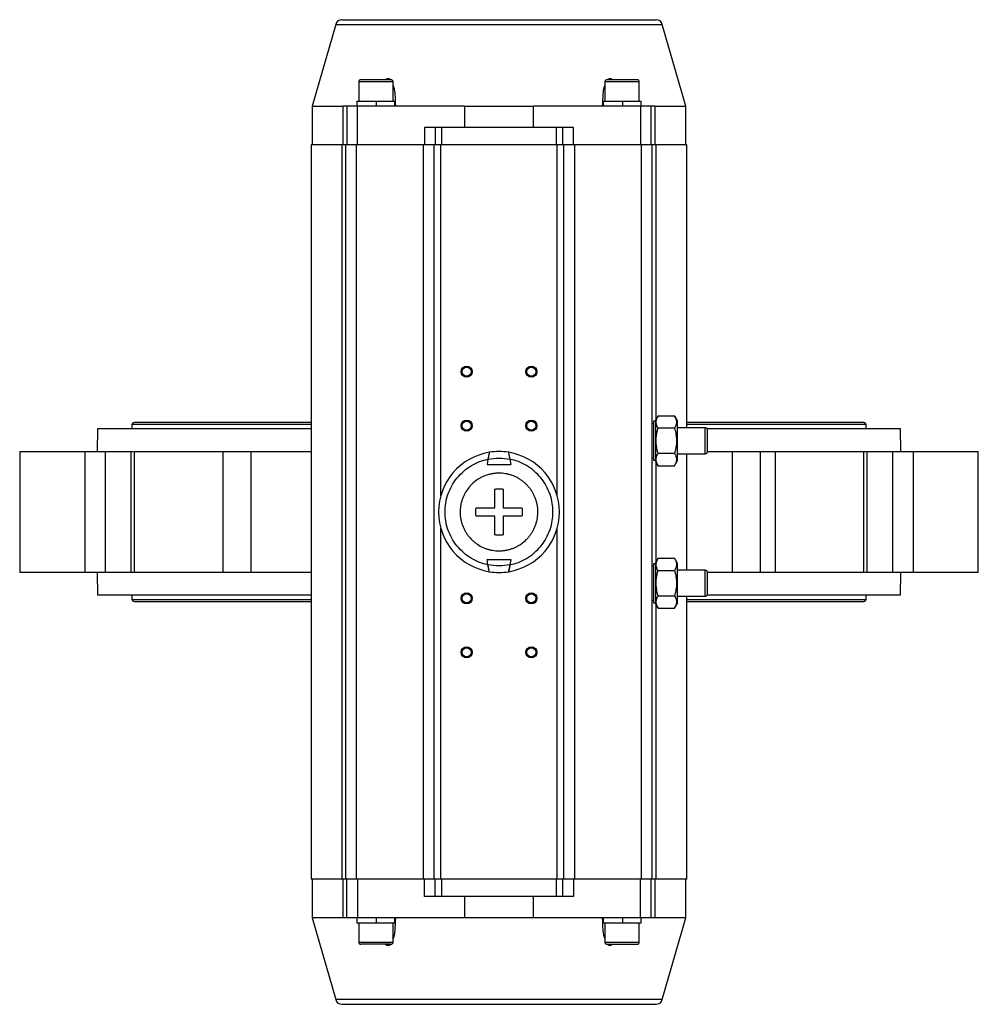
# Model space of a CAD drawing. Header units: millimetres. Extents: x 220 to 2250, y -9 to 1835.
# Tile 1 of 30: x 754 to 1198, y -9 to 447. Entities that reach past the tile are written whole.
import ezdxf

# ---------------------------------------------------------------- set-up
doc = ezdxf.new("R2010")
doc.units = ezdxf.units.MM

msp = doc.modelspace()

# ---------------------------------------------------------------- linework, layer by layer
at = {"color": 7, "linetype": 'Continuous', "lineweight": 25}
for p, q in [((900.39, 444.67), (889.54, 406.84)), ((1062.54, 406.84), (1051.69, 444.67)), ((911.04, 418.04), (911.04, 409.04)), ((927.04, 409.04), (927.04, 418.04)), ((1025.04, 418.04), (1025.04, 409.04)), ((1041.04, 409.04), (1041.04, 418.04)), ((889.54, 406.84), (889.54, 388.84)), ((889.54, 406.84), (903.88, 406.84)), ((903.88, 388.84), (903.88, 406.84)), ((905.54, 406.84), (903.88, 406.84)), ((905.54, 406.84), (905.54, 388.84)), ((910.54, 406.84), (905.54, 406.84)), ((910.24, 409.04), (910.24, 406.84)), ((910.24, 409.04), (919.34, 409.04)), ((910.54, 388.84), (910.54, 406.84)), ((960, 406.84), (910.54, 406.84)), ((919.34, 406.84), (919.34, 409.04)), ((919.35, 409.04), (919.34, 409.04)), ((919.35, 409.04), (927.84, 409.04)), ((919.35, 406.84), (919.35, 409.04)), ((927.84, 406.84), (927.84, 409.04)), ((960, 406.84), (960, 396.84)), ((960, 406.84), (992.08, 406.84)), ((992.08, 396.84), (992.08, 406.84)), ((1041.54, 406.84), (992.08, 406.84)), ((1024.24, 409.04), (1024.24, 406.84)), ((1024.24, 409.04), (1033.34, 409.04)), ((1033.34, 406.84), (1033.34, 409.04)), ((1033.35, 409.04), (1033.34, 409.04)), ((1033.35, 406.84), (1033.35, 409.04)), ((1033.35, 409.04), (1041.84, 409.04)), ((1046.54, 406.84), (1041.54, 406.84)), ((1041.54, 406.84), (1041.54, 388.84)), ((1041.84, 406.84), (1041.84, 409.04)), ((1046.54, 388.84), (1046.54, 406.84)), ((1048.2, 406.84), (1046.54, 406.84)), ((1048.2, 406.84), (1062.54, 406.84)), ((1048.2, 406.84), (1048.2, 388.84)), ((1062.54, 388.84), (1062.54, 406.84)), ((941.54, 396.84), (941.54, 388.84)), ((946.54, 396.84), (941.54, 396.84)), ((949.54, 396.84), (946.54, 396.84)), ((946.54, 396.84), (946.54, 388.84)), ((949.54, 388.84), (949.54, 396.84)), ((1002.54, 396.84), (949.54, 396.84)), ((1005.54, 396.84), (1002.54, 396.84)), ((1002.54, 396.84), (1002.54, 388.84)), ((1005.54, 388.84), (1005.54, 396.84)), ((1010.54, 396.84), (1005.54, 396.84)), ((1010.54, 388.84), (1010.54, 396.84)), ((889.04, 388.84), (889.04, 48.84)), ((903.39, 388.84), (889.04, 388.84)), ((903.39, 48.84), (903.39, 388.84)), ((905.04, 388.84), (903.39, 388.84)), ((905.04, 48.84), (905.04, 388.84)), ((910.04, 388.84), (905.04, 388.84)), ((910.04, 48.84), (910.04, 388.84)), ((941.04, 388.84), (910.04, 388.84)), ((941.04, 48.84), (941.04, 388.84)), ((946.04, 388.84), (941.04, 388.84)), ((946.04, 48.84), (946.04, 388.84)), ((949.04, 388.84), (946.04, 388.84)), ((1003.04, 388.84), (949.04, 388.84)), ((1006.04, 388.84), (1003.04, 388.84)), ((1006.04, 48.84), (1006.04, 388.84)), ((1011.04, 388.84), (1006.04, 388.84)), ((1011.04, 388.84), (1011.04, 48.84)), ((1042.04, 388.84), (1011.04, 388.84)), ((1042.04, 48.84), (1042.04, 388.84)), ((1047.04, 388.84), (1042.04, 388.84)), ((1047.04, 48.84), (1047.04, 388.84)), ((1048.69, 388.84), (1047.04, 388.84)), ((1063.04, 388.84), (1048.69, 388.84)), ((1063.04, 257.84), (1063.04, 388.84)), ((889.04, 260.34), (807.69, 260.34)), ((1048.54, 260.84), (1047.54, 260.84)), ((1047.54, 260.84), (1047.54, 242.84)), ((1049.72, 263.39), (1048.54, 261.34)), ((1048.54, 261.34), (1048.54, 242.34)), ((1049.72, 263.39), (1057.36, 263.39)), ((1058.54, 261.34), (1057.36, 263.39)), ((1058.54, 261.34), (1058.54, 242.34)), ((1144.39, 260.34), (1063.04, 260.34)), ((790.04, 257.34), (789.85, 246.84)), ((889.04, 257.34), (790.04, 257.34)), ((805.94, 259.34), (805.94, 257.34)), ((889.04, 259.34), (805.94, 259.34)), ((1057.36, 257.61), (1049.72, 257.61)), ((1071.61, 257.84), (1058.54, 257.84)), ((1146.14, 259.34), (1063.04, 259.34)), ((1162.04, 257.34), (1072.47, 257.34)), ((1146.14, 257.34), (1146.14, 259.34)), ((1162.23, 246.84), (1162.04, 257.34)), ((754.02, 246.84), (754.02, 190.84)), ((754.02, 246.84), (784.24, 246.84)), ((784.24, 246.84), (784.24, 190.84)), ((784.24, 246.84), (793.84, 246.84)), ((793.84, 190.84), (793.84, 246.84)), ((793.84, 246.84), (805.5, 246.84)), ((805.5, 246.84), (805.5, 190.84)), ((805.5, 246.84), (806.65, 246.84)), ((807.08, 246.84), (807.08, 190.84)), ((848.05, 246.84), (848.05, 190.84)), ((848.05, 246.84), (861.16, 246.84)), ((861.16, 246.84), (861.16, 190.84)), ((1072.67, 246.84), (1084.17, 246.84)), ((1084.17, 190.84), (1084.17, 246.84)), ((1084.17, 246.84), (1097, 246.84)), ((1097, 246.84), (1097, 190.84)), ((1097, 246.84), (1104.03, 246.84)), ((1104.03, 246.84), (1104.03, 190.84)), ((1104.03, 246.84), (1145, 246.84)), ((1145, 190.84), (1145, 246.84)), ((1145, 246.84), (1146.58, 246.84)), ((1146.58, 190.84), (1146.58, 246.84)), ((1146.58, 246.84), (1158.24, 246.84)), ((1158.24, 246.84), (1158.24, 190.84)), ((1158.24, 246.84), (1167.84, 246.84)), ((1167.84, 246.84), (1167.84, 190.84)), ((1167.84, 246.84), (1198.05, 246.84)), ((1198.05, 190.84), (1198.05, 246.84)), ((970.94, 243.31), (970.51, 240.84)), ((981.13, 243.31), (981.57, 240.84)), ((1047.54, 242.84), (1048.54, 242.84)), ((1048.54, 242.34), (1049.72, 240.29)), ((1049.72, 246.07), (1057.36, 246.07)), ((1057.36, 240.29), (1058.54, 242.34)), ((1058.54, 245.84), (1071.61, 245.84)), ((1063.04, 191.84), (1063.04, 245.84)), ((970.51, 240.84), (981.57, 240.84)), ((1049.72, 240.29), (1057.36, 240.29)), ((965.46, 220.84), (974.04, 220.84)), ((978.04, 220.84), (986.62, 220.84)), ((974.04, 216.84), (965.46, 216.84)), ((986.62, 216.84), (978.04, 216.84)), ((970.94, 194.36), (970.51, 196.84)), ((970.51, 196.84), (981.57, 196.84)), ((981.57, 196.84), (981.13, 194.36)), ((1049.72, 197.39), (1048.54, 195.34)), ((1049.72, 197.39), (1057.36, 197.39)), ((1058.54, 195.34), (1057.36, 197.39)), ((1048.54, 194.84), (1047.54, 194.84)), ((1047.54, 194.84), (1047.54, 176.84)), ((1048.54, 195.34), (1048.54, 176.34)), ((1057.36, 191.61), (1049.72, 191.61)), ((1058.54, 195.34), (1058.54, 176.34)), ((1071.61, 191.84), (1058.54, 191.84)), ((793.84, 190.84), (784.24, 190.84)), ((788.04, 190.84), (788.04, 190.84)), ((789.85, 190.84), (790.04, 180.34)), ((806.73, 190.84), (805.5, 190.84)), ((861.16, 190.84), (848.05, 190.84)), ((1104.03, 190.84), (1097, 190.84)), ((1146.58, 190.84), (1145.35, 190.84)), ((1167.84, 190.84), (1158.24, 190.84)), ((1162.04, 180.34), (1162.23, 190.84)), ((1164.04, 190.84), (1164.04, 190.84)), ((889.04, 180.34), (790.04, 180.34)), ((805.94, 180.34), (805.94, 178.34)), ((805.94, 178.34), (889.04, 178.34)), ((1049.72, 180.07), (1057.36, 180.07)), ((1058.54, 179.84), (1071.61, 179.84)), ((1063.04, 48.84), (1063.04, 179.84)), ((1063.04, 178.34), (1146.14, 178.34)), ((1162.04, 180.34), (1072.47, 180.34)), ((1146.14, 178.34), (1146.14, 180.34)), ((807.69, 177.34), (889.04, 177.34)), ((1047.54, 176.84), (1048.54, 176.84)), ((1048.54, 176.34), (1049.72, 174.29)), ((1049.72, 174.29), (1057.36, 174.29)), ((1057.36, 174.29), (1058.54, 176.34)), ((1063.04, 177.34), (1144.39, 177.34)), ((903.39, 48.84), (889.04, 48.84)), ((889.54, 48.84), (889.54, 30.84)), ((905.04, 48.84), (903.39, 48.84)), ((903.88, 30.84), (903.88, 48.84)), ((910.04, 48.84), (905.04, 48.84)), ((905.54, 30.84), (905.54, 48.84)), ((941.04, 48.84), (910.04, 48.84)), ((910.54, 48.84), (910.54, 30.84)), ((946.04, 48.84), (941.04, 48.84)), ((941.54, 40.84), (941.54, 48.84)), ((949.04, 48.84), (946.04, 48.84)), ((946.54, 40.84), (946.54, 48.84)), ((1003.04, 48.84), (949.04, 48.84)), ((949.54, 40.84), (949.54, 48.84)), ((1002.54, 48.84), (1002.54, 40.84)), ((1006.04, 48.84), (1003.04, 48.84)), ((1005.54, 40.84), (1005.54, 48.84)), ((1011.04, 48.84), (1006.04, 48.84)), ((1010.54, 48.84), (1010.54, 40.84)), ((1042.04, 48.84), (1011.04, 48.84)), ((1041.54, 30.84), (1041.54, 48.84)), ((1047.04, 48.84), (1042.04, 48.84)), ((1046.54, 30.84), (1046.54, 48.84)), ((1048.69, 48.84), (1047.04, 48.84)), ((1048.2, 48.84), (1048.2, 30.84)), ((1063.04, 48.84), (1048.69, 48.84)), ((1062.54, 30.84), (1062.54, 48.84)), ((946.54, 40.84), (941.54, 40.84)), ((949.54, 40.84), (946.54, 40.84)), ((1002.54, 40.84), (949.54, 40.84)), ((960, 40.84), (960, 30.84)), ((992.08, 30.84), (992.08, 40.84)), ((1005.54, 40.84), (1002.54, 40.84)), ((1010.54, 40.84), (1005.54, 40.84)), ((889.54, 30.84), (900.39, -6.99)), ((903.88, 30.84), (889.54, 30.84)), ((905.54, 30.84), (903.88, 30.84)), ((910.54, 30.84), (905.54, 30.84)), ((910.24, 30.84), (910.24, 28.64)), ((910.24, 28.64), (919.34, 28.64)), ((960, 30.84), (910.54, 30.84)), ((911.04, 28.64), (911.04, 19.64)), ((919.34, 28.64), (919.34, 30.84)), ((919.35, 28.64), (919.34, 28.64)), ((919.35, 28.64), (919.35, 30.84)), ((919.35, 28.64), (927.84, 28.64)), ((927.04, 19.64), (927.04, 28.64)), ((927.84, 28.64), (927.84, 30.84)), ((992.08, 30.84), (960, 30.84)), ((1041.54, 30.84), (992.08, 30.84)), ((1024.24, 30.84), (1024.24, 28.64)), ((1024.24, 28.64), (1033.34, 28.64)), ((1025.04, 28.64), (1025.04, 19.64)), ((1033.34, 28.64), (1033.34, 30.84)), ((1033.35, 28.64), (1033.34, 28.64)), ((1033.35, 28.64), (1033.35, 30.84)), ((1033.35, 28.64), (1041.84, 28.64)), ((1041.04, 19.64), (1041.04, 28.64)), ((1046.54, 30.84), (1041.54, 30.84)), ((1041.84, 28.64), (1041.84, 30.84)), ((1048.2, 30.84), (1046.54, 30.84)), ((1062.54, 30.84), (1048.2, 30.84)), ((1051.69, -6.99), (1062.54, 30.84)), ((925.69, 18.64), (912.05, 18.64))]:
    msp.add_line(p, q, dxfattribs=at)
at = {"color": 8, "linetype": 'Continuous', "lineweight": 25}
for p, q in [((900.39, 444.67), (1051.69, 444.67)), ((927.04, 418.04), (911.04, 418.04)), ((1041.04, 418.04), (1025.04, 418.04)), ((949.04, 226.26), (949.04, 388.84)), ((1003.04, 226.26), (1003.04, 388.84)), ((1048.69, 388.84), (1048.69, 261.6)), ((1071.61, 245.84), (1071.61, 257.84)), ((1048.69, 242.08), (1048.69, 195.6)), ((949.04, 48.84), (949.04, 211.42)), ((1003.04, 48.84), (1003.04, 211.42)), ((1071.61, 179.84), (1071.61, 191.84)), ((1048.69, 176.08), (1048.69, 48.84)), ((911.04, 19.64), (926.64, 19.64)), ((926.64, 19.64), (927.04, 19.64)), ((1025.04, 19.64), (1041.04, 19.64)), ((975.61, -6.99), (900.39, -6.99)), ((1051.69, -6.99), (975.61, -6.99))]:
    msp.add_line(p, q, dxfattribs=at)
at = {"color": 7, "linetype": 'Continuous', "lineweight": 25, "flags": 128}
for points in [[(1047.54, 259.6), (1047.37, 259.69), (1047.04, 259.78)], [(1047.04, 243.9), (1047.37, 243.99), (1047.54, 244.07)], [(1047.54, 193.6), (1047.37, 193.69), (1047.04, 193.78)], [(1047.04, 177.9), (1047.37, 177.99), (1047.54, 178.07)]]:
    msp.add_lwpolyline(points, dxfattribs=at)
at = {"color": 7, "linetype": 'Continuous', "lineweight": 25}
for centre, radius in [((961.04, 283.84), 2.6), ((961.04, 283.84), 2.1), ((991.04, 283.84), 2.6), ((991.04, 283.84), 2.1), ((961.04, 258.84), 2.6), ((961.04, 258.84), 2.1), ((991.04, 258.84), 2.6), ((991.04, 258.84), 2.1), ((961.04, 178.84), 2.6), ((961.04, 178.84), 2.1), ((991.04, 178.84), 2.6), ((991.04, 178.84), 2.1), ((961.04, 153.84), 2.6), ((961.04, 153.84), 2.1), ((991.04, 153.84), 2.6), ((991.04, 153.84), 2.1)]:
    msp.add_circle(centre, radius, dxfattribs=at)
for centre, radius, start, end in [((903.27, 443.84), 3, 90, 164), ((1048.81, 443.84), 3, 16, 90), ((912.04, 418.04), 1, 90, 180), ((926.04, 418.04), 1, 0, 90), ((1026.04, 418.04), 1, 90, 180), ((1040.04, 418.04), 1, 0, 90), ((807.69, 258.31), 2.03, 90, 149.4898), ((1144.39, 258.31), 2.03, 30.5102, 90), ((1071.61, 256.84), 1, 0, 90), ((976.04, 218.84), 28, 99.2159, 260.7841), ((976.04, 218.84), 28, 80.7841, 99.2159), ((976.04, 218.84), 28, 279.2159, 80.7841), ((1071.61, 246.84), 1, 270, 0), ((1071.61, 190.84), 1, 0, 90), ((976.04, 218.84), 28, 260.7841, 279.2159), ((807.69, 179.37), 2.03, 210.5102, 270), ((1071.61, 180.84), 1, 270, 0), ((1144.39, 179.37), 2.03, 270, 329.4898), ((912.04, 19.64), 1, 180, 270), ((926.04, 19.64), 1, 270, 0), ((1026.04, 19.64), 1, 180, 270), ((1040.04, 19.64), 1, 270, 0), ((903.27, -6.16), 3, 196, 270), ((1048.81, -6.16), 3, 270, 344)]:
    msp.add_arc(centre, radius, start, end, dxfattribs=at)
for points, knots in [([(903.27, 446.84), (903.33, 446.84), (903.45, 446.84), (904.41, 446.84), (905.98, 446.84), (908.29, 446.84), (911.31, 446.84), (915.04, 446.84), (919.45, 446.84), (924.49, 446.84), (930.08, 446.84), (936.13, 446.84), (942.53, 446.84), (949.16, 446.84), (955.93, 446.84), (962.68, 446.84), (969.38, 446.84), (973.82, 446.84), (976.04, 446.84)], [0, 0, 0, 0, 0.058246, 0.116497, 0.177469, 0.239988, 0.303803, 0.368625, 0.434138, 0.5, 0.565862, 0.631375, 0.696197, 0.760012, 0.822531, 0.883503, 0.941748, 1, 1, 1, 1]), ([(976.04, 446.84), (978.26, 446.84), (982.7, 446.84), (989.4, 446.84), (996.15, 446.84), (1002.92, 446.84), (1009.55, 446.84), (1015.95, 446.84), (1022, 446.84), (1027.59, 446.84), (1032.63, 446.84), (1037.04, 446.84), (1040.77, 446.84), (1043.79, 446.84), (1046.1, 446.84), (1047.67, 446.84), (1048.63, 446.84), (1048.75, 446.84), (1048.81, 446.84)], [0, 0, 0, 0, 0.05825, 0.116497, 0.177469, 0.239988, 0.303803, 0.368625, 0.434137, 0.5, 0.565862, 0.631375, 0.696197, 0.760012, 0.822531, 0.883503, 0.941749, 1, 1, 1, 1]), ([(923.28, 419.04), (923.53, 419.23), (923.98, 419.56), (924.68, 419.67), (925.31, 419.52), (925.63, 419.21), (925.8, 419.04)], [0, 0, 0, 0, 0.290045, 0.514262, 0.738655, 1, 1, 1, 1]), ([(1026.07, 418.8), (1026.09, 418.84), (1026.3, 419.18), (1026.78, 419.53), (1027.5, 419.68), (1028.18, 419.52), (1028.59, 419.21), (1028.82, 419.04)], [0, 0, 0, 0, 0.040484, 0.367489, 0.567248, 0.767163, 1, 1, 1, 1]), ([(918.48, 419.04), (917.61, 419.04), (916.27, 419.04), (914.72, 419.04), (913.67, 419.04), (912.86, 419.04), (912.18, 419.04), (912.14, 419.04), (912.12, 419.04)], [0, 0, 0, 0, 0.252207, 0.387974, 0.526622, 0.665271, 0.801038, 1, 1, 1, 1]), ([(925.96, 419.04), (925.98, 419.04), (926.13, 419.04), (925.55, 419.04), (924.61, 419.04), (923.61, 419.04), (922.42, 419.04), (920.73, 419.04), (919.37, 419.04), (918.48, 419.04)], [0, 0, 0, 0, 0.04812, 0.276054, 0.398755, 0.52406, 0.649365, 0.772066, 1, 1, 1, 1]), ([(927.04, 416.34), (927.17, 415.9), (927.57, 414.62), (927.91, 411.42), (927.99, 408.66), (928.04, 406.84)], [0, 0, 0, 0, 0.150249, 0.441626, 1, 1, 1, 1]), ([(1024.04, 406.84), (1024.1, 408.77), (1024.2, 411.68), (1024.53, 414.89), (1024.94, 416.05), (1025.04, 416.34)], [0, 0, 0, 0, 0.594443, 0.896055, 1, 1, 1, 1]), ([(1040.04, 419.04), (1039.95, 419.04), (1039.8, 419.04), (1038.93, 419.04), (1038.03, 419.04), (1036.9, 419.04), (1035.27, 419.04), (1033.04, 419.04), (1030.8, 419.04), (1029.17, 419.04), (1028.05, 419.04), (1027.15, 419.04), (1026.28, 419.04), (1026.13, 419.04), (1026.04, 419.04)], [0, 0, 0, 0, 0.119728, 0.18418, 0.25, 0.31582, 0.380272, 0.5, 0.619728, 0.68418, 0.75, 0.81582, 0.880272, 1, 1, 1, 1]), ([(1049.72, 257.61), (1049.59, 257.86), (1049.25, 258.49), (1048.93, 259.39), (1048.83, 260.18), (1048.83, 260.8), (1048.9, 261.38), (1049.09, 262.05), (1049.36, 262.72), (1049.6, 263.17), (1049.72, 263.39)], [0, 0, 0, 0, 0.132038, 0.331831, 0.467045, 0.535003, 0.649888, 0.765403, 0.882507, 1, 1, 1, 1]), ([(1057.36, 263.39), (1057.49, 263.14), (1057.83, 262.51), (1058.14, 261.61), (1058.25, 260.82), (1058.25, 260.2), (1058.18, 259.62), (1057.99, 258.95), (1057.72, 258.28), (1057.48, 257.83), (1057.36, 257.61)], [0, 0, 0, 0, 0.132038, 0.331831, 0.467045, 0.535003, 0.649888, 0.765403, 0.882507, 1, 1, 1, 1]), ([(1049.72, 246.07), (1049.59, 246.53), (1049.34, 247.47), (1049.01, 249.14), (1048.85, 250.61), (1048.82, 252.07), (1048.87, 253.29), (1049.05, 254.74), (1049.33, 256.18), (1049.59, 257.14), (1049.72, 257.61)], [0, 0, 0, 0, 0.12364, 0.247693, 0.436621, 0.499975, 0.623227, 0.747284, 0.87339, 1, 1, 1, 1]), ([(1057.36, 257.61), (1057.49, 257.15), (1057.74, 256.21), (1058.07, 254.54), (1058.23, 253.07), (1058.26, 251.61), (1058.21, 250.39), (1058.03, 248.94), (1057.75, 247.5), (1057.49, 246.54), (1057.36, 246.07)], [0, 0, 0, 0, 0.1236401, 0.2476928, 0.4366207, 0.4999755, 0.6232271, 0.7472842, 0.8733904, 1, 1, 1, 1]), ([(1072.61, 251.84), (1072.61, 252.47), (1072.61, 253.44), (1072.61, 254.6), (1072.61, 255.4), (1072.61, 256.05), (1072.61, 256.67), (1072.61, 256.77), (1072.61, 256.84)], [0, 0, 0, 0, 0.239457, 0.368361, 0.5, 0.631639, 0.760543, 1, 1, 1, 1]), ([(1072.61, 246.84), (1072.61, 246.91), (1072.61, 247.01), (1072.61, 247.63), (1072.61, 248.28), (1072.61, 249.08), (1072.61, 250.24), (1072.61, 251.21), (1072.61, 251.84)], [0, 0, 0, 0, 0.239457, 0.368361, 0.5, 0.631639, 0.760543, 1, 1, 1, 1]), ([(807.08, 246.84), (807.08, 246.84), (807.09, 246.84), (807.1, 246.84), (807.13, 246.84), (807.16, 246.84), (807.21, 246.84), (807.26, 246.84), (807.33, 246.84), (807.41, 246.84), (807.49, 246.84), (807.72, 246.84), (808.17, 246.84), (809.01, 246.84), (810.05, 246.84), (811.64, 246.84), (814.02, 246.84), (816.88, 246.84), (819.44, 246.84), (821.56, 246.84), (823.81, 246.84), (826.17, 246.84), (828.61, 246.84), (831.08, 246.84), (833.56, 246.84), (835.99, 246.84), (838.36, 246.84), (840.6, 246.84), (842.72, 246.84), (844.29, 246.84), (845.4, 246.84), (846.1, 246.84), (846.77, 246.84), (847.43, 246.84), (847.84, 246.84), (848.05, 246.84)], [0, 0, 0, 0, 0.0087837, 0.0175529, 0.0263111, 0.0350623, 0.0438101, 0.0525583, 0.0613106, 0.0700708, 0.0788426, 0.0876297, 0.1305087, 0.173397, 0.2145602, 0.2557327, 0.3333234, 0.4109142, 0.4520774, 0.4932498, 0.5361289, 0.5790172, 0.6228086, 0.6666095, 0.7104009, 0.7542018, 0.7970809, 0.8399692, 0.8811324, 0.9223048, 0.9378633, 0.9533911, 0.9689092, 0.9844386, 1, 1, 1, 1]), ([(861.16, 246.84), (864.92, 246.84), (872.43, 246.84), (881.82, 246.84), (887.51, 246.84), (889.04, 246.84)], [0, 0, 0, 0, 0.422512, 0.845025, 1, 1, 1, 1]), ([(971.56, 246.48), (971.55, 246.47), (971.54, 246.45), (971.51, 246.33), (971.47, 246.13), (971.41, 245.86), (971.35, 245.52), (971.27, 245.13), (971.19, 244.68), (971.08, 244.08), (971, 243.61), (970.94, 243.31)], [0, 0, 0, 0, 0.098184, 0.199286, 0.297452, 0.398337, 0.499054, 0.602403, 0.708728, 0.817807, 1, 1, 1, 1]), ([(971.56, 246.48), (971.55, 246.47), (971.54, 246.46), (971.53, 246.39), (971.51, 246.32), (971.49, 246.23), (971.47, 246.12), (971.44, 245.99), (971.4, 245.8), (971.36, 245.58), (971.31, 245.33), (971.27, 245.13), (971.23, 244.91), (971.19, 244.68), (971.15, 244.43), (971.1, 244.2), (971.05, 243.9), (971, 243.61), (970.96, 243.39), (970.94, 243.31)], [0, 0, 0, 0, 0.098458, 0.148454, 0.199191, 0.248273, 0.29769, 0.347613, 0.398222, 0.498845, 0.550347, 0.602178, 0.655164, 0.708487, 0.762845, 0.817549, 0.862838, 0.954039, 1, 1, 1, 1]), ([(981.13, 243.31), (981.1, 243.5), (981.04, 243.88), (980.94, 244.42), (980.84, 244.94), (980.75, 245.41), (980.68, 245.8), (980.61, 246.11), (980.57, 246.33), (980.54, 246.45), (980.53, 246.47), (980.52, 246.48)], [0, 0, 0, 0, 0.115781, 0.234842, 0.350657, 0.470111, 0.581043, 0.695628, 0.799586, 0.906888, 1, 1, 1, 1]), ([(981.13, 243.31), (981.12, 243.41), (981.09, 243.59), (981.04, 243.87), (980.99, 244.15), (980.94, 244.42), (980.89, 244.68), (980.84, 244.93), (980.8, 245.18), (980.75, 245.4), (980.71, 245.61), (980.68, 245.79), (980.65, 245.96), (980.62, 246.1), (980.59, 246.22), (980.57, 246.32), (980.55, 246.39), (980.53, 246.46), (980.53, 246.47), (980.52, 246.48)], [0, 0, 0, 0, 0.057695, 0.115777, 0.175092, 0.234842, 0.292541, 0.350661, 0.410152, 0.470134, 0.525394, 0.581075, 0.638132, 0.695684, 0.747472, 0.799649, 0.853086, 0.90697, 1, 1, 1, 1]), ([(970.94, 194.36), (969.64, 194.7), (966.96, 195.39), (963.17, 197.28), (959.63, 199.81), (956.54, 202.98), (954.07, 206.65), (952.3, 210.63), (951.26, 214.73), (950.93, 218.84), (951.26, 222.95), (952.3, 227.05), (954.07, 231.03), (956.54, 234.7), (959.63, 237.87), (963.17, 240.4), (966.96, 242.29), (969.64, 242.98), (970.94, 243.31)], [0, 0, 0, 0, 0.059299, 0.121259, 0.185129, 0.25, 0.314871, 0.378741, 0.440701, 0.5, 0.559299, 0.621259, 0.685129, 0.75, 0.814871, 0.878741, 0.940701, 1, 1, 1, 1]), ([(981.13, 194.36), (982.44, 194.7), (985.12, 195.39), (988.91, 197.28), (992.45, 199.81), (995.54, 202.98), (998.01, 206.65), (999.78, 210.63), (1000.82, 214.73), (1001.15, 218.84), (1000.82, 222.95), (999.78, 227.05), (998.01, 231.03), (995.54, 234.7), (992.45, 237.87), (988.91, 240.4), (985.12, 242.29), (982.44, 242.98), (981.13, 243.31)], [0, 0, 0, 0, 0.059299, 0.121259, 0.185129, 0.25, 0.314871, 0.378741, 0.440701, 0.5, 0.559299, 0.621259, 0.685129, 0.75, 0.814871, 0.878741, 0.940701, 1, 1, 1, 1]), ([(1049.72, 240.29), (1049.59, 240.54), (1049.25, 241.17), (1048.93, 242.07), (1048.83, 242.86), (1048.83, 243.48), (1048.9, 244.06), (1049.09, 244.73), (1049.36, 245.4), (1049.6, 245.84), (1049.72, 246.07)], [0, 0, 0, 0, 0.132038, 0.331831, 0.467045, 0.535003, 0.649888, 0.765403, 0.882507, 1, 1, 1, 1]), ([(1057.36, 246.07), (1057.49, 245.82), (1057.83, 245.19), (1058.14, 244.29), (1058.25, 243.5), (1058.25, 242.88), (1058.18, 242.3), (1057.99, 241.63), (1057.72, 240.96), (1057.48, 240.51), (1057.36, 240.29)], [0, 0, 0, 0, 0.132038, 0.331831, 0.467045, 0.535003, 0.649888, 0.765403, 0.882507, 1, 1, 1, 1]), ([(976.04, 236.84), (977.04, 236.79), (978.55, 236.72), (980.53, 236.29), (982.47, 235.71), (984.33, 234.87), (986.06, 233.82), (987.29, 232.92), (988.43, 231.92), (989.48, 230.84), (990.45, 229.66), (991.31, 228.41), (992.06, 227.09), (992.7, 225.71), (993.22, 224.28), (993.62, 222.81), (993.89, 221.32), (994.03, 219.81), (994.05, 218.29), (993.91, 216.27), (993.5, 214.28), (992.86, 212.36), (992.25, 210.96), (991.53, 209.62), (990.7, 208.36), (989.76, 207.16), (988.38, 205.67), (986.82, 204.37), (985.12, 203.27), (983.77, 202.56), (982.37, 201.97), (980.94, 201.5), (979.45, 201.14), (977.82, 200.9), (976.17, 200.81), (974.54, 200.88), (973.04, 201.07), (971.55, 201.39), (970.09, 201.83), (968.21, 202.58), (966.43, 203.56), (964.79, 204.76), (963.27, 206.09), (961.91, 207.6), (960.77, 209.27), (959.77, 211.03), (958.99, 212.91), (958.46, 214.87), (958.1, 216.86), (957.99, 218.89), (958.17, 221.41), (958.58, 223.4), (959.22, 225.32), (959.83, 226.72), (960.79, 228.5), (961.98, 230.16), (963.69, 232.01), (965.25, 233.31), (966.96, 234.41), (968.75, 235.35), (970.65, 236.07), (972.62, 236.53), (974.26, 236.79), (975.41, 236.82), (976.04, 236.84)], [0, 0, 0, 0, 0.026574, 0.040017, 0.053686, 0.08023, 0.093703, 0.107372, 0.120624, 0.133969, 0.147412, 0.161082, 0.174334, 0.187679, 0.201121, 0.214791, 0.228043, 0.241388, 0.254831, 0.2685, 0.295044, 0.308517, 0.322186, 0.335438, 0.348783, 0.362226, 0.375896, 0.402439, 0.415912, 0.429582, 0.442834, 0.456179, 0.469622, 0.483291, 0.500048, 0.5133, 0.526645, 0.540087, 0.553757, 0.567006, 0.593773, 0.607443, 0.620692, 0.647459, 0.661128, 0.674377, 0.701144, 0.714814, 0.728063, 0.75483, 0.768499, 0.795043, 0.808516, 0.822186, 0.835435, 0.862202, 0.875871, 0.902415, 0.915888, 0.929557, 0.956101, 0.969574, 0.983244, 1, 1, 1, 1]), ([(974.04, 229.42), (974.37, 229.48), (975.03, 229.58), (976.04, 229.62), (977.04, 229.58), (977.71, 229.48), (978.04, 229.42)], [0, 0, 0, 0, 0.248908, 0.5, 0.748908, 1, 1, 1, 1]), ([(974.04, 220.84), (974.04, 222.29), (974.04, 225.22), (974.04, 228.01), (974.04, 229.42)], [0, 0, 0, 0, 0.49456, 1, 1, 1, 1]), ([(978.04, 229.42), (978.04, 228.04), (978.04, 225.25), (978.04, 222.32), (978.04, 220.84)], [0, 0, 0, 0, 0.49456, 1, 1, 1, 1]), ([(965.46, 216.84), (965.4, 217.16), (965.3, 217.81), (965.26, 218.81), (965.29, 219.83), (965.4, 220.5), (965.46, 220.84)], [0, 0, 0, 0, 0.24457, 0.49121, 0.744455, 1, 1, 1, 1]), ([(986.62, 220.84), (986.68, 220.52), (986.78, 219.87), (986.82, 218.87), (986.79, 217.85), (986.68, 217.18), (986.62, 216.84)], [0, 0, 0, 0, 0.24457, 0.49121, 0.744455, 1, 1, 1, 1]), ([(974.04, 208.26), (974.04, 209.64), (974.04, 212.43), (974.04, 215.36), (974.04, 216.84)], [0, 0, 0, 0, 0.4945601, 1, 1, 1, 1]), ([(978.04, 216.84), (978.04, 215.39), (978.04, 212.46), (978.04, 209.67), (978.04, 208.26)], [0, 0, 0, 0, 0.49456, 1, 1, 1, 1]), ([(978.04, 208.26), (977.71, 208.2), (977.05, 208.1), (976.04, 208.06), (975.03, 208.1), (974.37, 208.2), (974.04, 208.26)], [0, 0, 0, 0, 0.248908, 0.5, 0.748908, 1, 1, 1, 1]), ([(1049.72, 191.61), (1049.59, 191.86), (1049.25, 192.49), (1048.93, 193.39), (1048.83, 194.18), (1048.83, 194.8), (1048.9, 195.38), (1049.09, 196.05), (1049.36, 196.72), (1049.6, 197.17), (1049.72, 197.39)], [0, 0, 0, 0, 0.132038, 0.331831, 0.467045, 0.535003, 0.649888, 0.765403, 0.882507, 1, 1, 1, 1]), ([(1057.36, 197.39), (1057.49, 197.14), (1057.83, 196.51), (1058.14, 195.61), (1058.25, 194.82), (1058.25, 194.2), (1058.18, 193.62), (1057.99, 192.95), (1057.72, 192.28), (1057.48, 191.83), (1057.36, 191.61)], [0, 0, 0, 0, 0.132038, 0.331831, 0.467045, 0.535003, 0.649888, 0.765403, 0.882507, 1, 1, 1, 1]), ([(971.56, 191.2), (971.55, 191.21), (971.54, 191.23), (971.51, 191.35), (971.47, 191.55), (971.41, 191.82), (971.35, 192.16), (971.27, 192.55), (971.19, 193), (971.08, 193.6), (971, 194.07), (970.94, 194.36)], [0, 0, 0, 0, 0.098184, 0.199286, 0.297452, 0.398337, 0.499054, 0.602403, 0.708728, 0.817807, 1, 1, 1, 1]), ([(971.56, 191.2), (971.55, 191.21), (971.54, 191.22), (971.53, 191.29), (971.51, 191.36), (971.49, 191.45), (971.47, 191.56), (971.44, 191.69), (971.4, 191.88), (971.36, 192.1), (971.31, 192.35), (971.27, 192.55), (971.23, 192.77), (971.19, 193), (971.15, 193.24), (971.1, 193.48), (971.05, 193.78), (971, 194.07), (970.96, 194.29), (970.94, 194.36)], [0, 0, 0, 0, 0.098458, 0.148454, 0.199191, 0.248273, 0.29769, 0.347613, 0.398222, 0.498845, 0.550347, 0.602178, 0.655164, 0.708487, 0.762845, 0.817549, 0.862838, 0.954039, 1, 1, 1, 1]), ([(981.13, 194.36), (981.1, 194.18), (981.04, 193.8), (980.94, 193.26), (980.84, 192.74), (980.75, 192.27), (980.68, 191.88), (980.61, 191.57), (980.57, 191.35), (980.54, 191.22), (980.53, 191.21), (980.52, 191.2)], [0, 0, 0, 0, 0.115781, 0.234842, 0.350657, 0.470111, 0.581043, 0.695628, 0.799586, 0.906888, 1, 1, 1, 1]), ([(980.52, 191.2), (980.53, 191.21), (980.53, 191.22), (980.55, 191.29), (980.57, 191.36), (980.59, 191.45), (980.61, 191.56), (980.64, 191.69), (980.68, 191.88), (980.72, 192.1), (980.77, 192.35), (980.81, 192.55), (980.85, 192.77), (980.89, 193), (980.93, 193.24), (980.98, 193.48), (981.03, 193.78), (981.08, 194.07), (981.12, 194.29), (981.13, 194.36)], [0, 0, 0, 0, 0.098458, 0.148454, 0.199191, 0.248273, 0.29769, 0.347613, 0.398222, 0.498845, 0.550347, 0.602178, 0.655164, 0.708487, 0.762845, 0.817549, 0.862838, 0.954039, 1, 1, 1, 1]), ([(1049.72, 180.07), (1049.59, 180.53), (1049.34, 181.47), (1049.01, 183.14), (1048.85, 184.61), (1048.82, 186.07), (1048.87, 187.29), (1049.05, 188.74), (1049.33, 190.18), (1049.59, 191.14), (1049.72, 191.61)], [0, 0, 0, 0, 0.12364, 0.247693, 0.436621, 0.499975, 0.623227, 0.747284, 0.87339, 1, 1, 1, 1]), ([(1057.36, 191.61), (1057.49, 191.15), (1057.74, 190.21), (1058.07, 188.54), (1058.23, 187.07), (1058.26, 185.61), (1058.21, 184.39), (1058.03, 182.94), (1057.75, 181.5), (1057.49, 180.54), (1057.36, 180.07)], [0, 0, 0, 0, 0.12364, 0.247693, 0.436621, 0.499975, 0.623227, 0.747284, 0.87339, 1, 1, 1, 1]), ([(784.24, 190.84), (782.7, 190.84), (779.62, 190.84), (774.87, 190.84), (770.26, 190.84), (765.95, 190.84), (762.1, 190.84), (758.86, 190.84), (756.35, 190.84), (754.73, 190.84), (753.99, 190.84), (754.1, 190.84), (754.13, 190.84)], [0, 0, 0, 0, 0.107146, 0.214291, 0.321437, 0.428582, 0.535728, 0.642874, 0.750019, 0.857165, 0.96431, 1, 1, 1, 1]), ([(805.5, 190.84), (805.45, 190.84), (805.36, 190.84), (805.2, 190.84), (805.04, 190.84), (804.87, 190.84), (804.59, 190.84), (804.17, 190.84), (803.59, 190.84), (802.94, 190.84), (802, 190.84), (800.69, 190.84), (799.26, 190.84), (798.08, 190.84), (797.2, 190.84), (796.33, 190.84), (795.57, 190.84), (794.92, 190.84), (794.37, 190.84), (794.02, 190.84), (793.84, 190.84)], [0, 0, 0, 0, 0.023685, 0.047335, 0.070975, 0.09463, 0.118328, 0.180251, 0.242212, 0.306147, 0.37012, 0.500005, 0.62989, 0.693825, 0.757798, 0.819721, 0.881682, 0.921133, 0.960532, 1, 1, 1, 1]), ([(848.05, 190.84), (847.94, 190.84), (847.71, 190.84), (847.35, 190.84), (846.99, 190.84), (846.62, 190.84), (846.24, 190.84), (845.86, 190.84), (845.48, 190.84), (845.08, 190.84), (844.18, 190.84), (842.72, 190.84), (840.6, 190.84), (838.36, 190.84), (835.99, 190.84), (833.56, 190.84), (831.08, 190.84), (828.61, 190.84), (826.17, 190.84), (823.81, 190.84), (821.56, 190.84), (819.44, 190.84), (816.88, 190.84), (814.02, 190.84), (811.64, 190.84), (810.05, 190.84), (809.01, 190.84), (808.17, 190.84), (807.67, 190.84), (807.4, 190.84), (807.26, 190.84), (807.16, 190.84), (807.09, 190.84), (807.09, 190.84), (807.08, 190.84)], [0, 0, 0, 0, 0.008649, 0.017286, 0.025913, 0.034536, 0.043157, 0.051781, 0.060409, 0.069047, 0.077698, 0.118861, 0.160034, 0.202913, 0.245802, 0.289593, 0.333394, 0.377185, 0.420986, 0.463866, 0.506754, 0.547917, 0.58909, 0.666681, 0.744272, 0.785435, 0.826607, 0.869486, 0.912375, 0.929927, 0.947435, 0.96493, 0.982442, 1, 1, 1, 1]), ([(889.04, 190.84), (887.51, 190.84), (881.82, 190.84), (872.43, 190.84), (864.92, 190.84), (861.16, 190.84)], [0, 0, 0, 0, 0.1549753, 0.5774876, 1, 1, 1, 1]), ([(1084.17, 190.84), (1081.11, 190.84), (1077.34, 190.84), (1073.35, 190.84), (1072.61, 190.84)], [0, 0, 0, 0, 0.8125855, 1, 1, 1, 1]), ([(1072.61, 185.84), (1072.61, 186.47), (1072.61, 187.44), (1072.61, 188.6), (1072.61, 189.4), (1072.61, 190.05), (1072.61, 190.67), (1072.61, 190.77), (1072.61, 190.84)], [0, 0, 0, 0, 0.239457, 0.368361, 0.5, 0.631639, 0.760543, 1, 1, 1, 1]), ([(1097, 190.84), (1096.92, 190.84), (1096.76, 190.84), (1096.51, 190.84), (1096.26, 190.84), (1096, 190.84), (1095.59, 190.84), (1095.02, 190.84), (1094.24, 190.84), (1093.43, 190.84), (1092.29, 190.84), (1090.79, 190.84), (1089.28, 190.84), (1088.08, 190.84), (1087.22, 190.84), (1086.39, 190.84), (1085.69, 190.84), (1085.11, 190.84), (1084.63, 190.84), (1084.33, 190.84), (1084.17, 190.84)], [0, 0, 0, 0, 0.023685, 0.047335, 0.070975, 0.09463, 0.118328, 0.180251, 0.242212, 0.306147, 0.37012, 0.500005, 0.62989, 0.693825, 0.757798, 0.819721, 0.881682, 0.921133, 0.960532, 1, 1, 1, 1]), ([(1145, 190.84), (1145, 190.84), (1144.99, 190.84), (1144.98, 190.84), (1144.95, 190.84), (1144.92, 190.84), (1144.87, 190.84), (1144.81, 190.84), (1144.75, 190.84), (1144.67, 190.84), (1144.59, 190.84), (1144.36, 190.84), (1143.91, 190.84), (1143.07, 190.84), (1142.03, 190.84), (1140.44, 190.84), (1138.06, 190.84), (1135.2, 190.84), (1132.64, 190.84), (1130.51, 190.84), (1128.27, 190.84), (1125.91, 190.84), (1123.47, 190.84), (1121, 190.84), (1118.52, 190.84), (1116.09, 190.84), (1113.72, 190.84), (1111.48, 190.84), (1109.36, 190.84), (1107.79, 190.84), (1106.68, 190.84), (1105.98, 190.84), (1105.31, 190.84), (1104.65, 190.84), (1104.24, 190.84), (1104.03, 190.84)], [0, 0, 0, 0, 0.008784, 0.017553, 0.026311, 0.035062, 0.04381, 0.052558, 0.061311, 0.070071, 0.078843, 0.08763, 0.130509, 0.173397, 0.21456, 0.255733, 0.333323, 0.410914, 0.452077, 0.49325, 0.536129, 0.579017, 0.622809, 0.66661, 0.710401, 0.754202, 0.797081, 0.839969, 0.881132, 0.922305, 0.937863, 0.953391, 0.968909, 0.984439, 1, 1, 1, 1]), ([(1158.24, 190.84), (1158.13, 190.84), (1157.92, 190.84), (1157.6, 190.84), (1157.27, 190.84), (1156.94, 190.84), (1156.44, 190.84), (1155.75, 190.84), (1154.88, 190.84), (1154, 190.84), (1152.82, 190.84), (1151.39, 190.84), (1150.08, 190.84), (1149.14, 190.84), (1148.49, 190.84), (1147.91, 190.84), (1147.45, 190.84), (1147.09, 190.84), (1146.82, 190.84), (1146.66, 190.84), (1146.58, 190.84)], [0, 0, 0, 0, 0.0236855, 0.0473351, 0.0709747, 0.0946303, 0.1183278, 0.1802512, 0.2422116, 0.3061474, 0.3701198, 0.5000047, 0.6298897, 0.6938255, 0.7577978, 0.8197213, 0.8816817, 0.9211328, 0.9605322, 1, 1, 1, 1]), ([(1197.95, 190.84), (1197.98, 190.84), (1198.09, 190.84), (1197.35, 190.84), (1195.73, 190.84), (1193.21, 190.84), (1189.98, 190.84), (1186.13, 190.84), (1181.82, 190.84), (1177.21, 190.84), (1172.46, 190.84), (1169.38, 190.84), (1167.84, 190.84)], [0, 0, 0, 0, 0.03569, 0.142835, 0.249981, 0.357126, 0.464272, 0.571418, 0.678563, 0.785709, 0.892854, 1, 1, 1, 1]), ([(1072.61, 180.84), (1072.61, 180.91), (1072.61, 181.01), (1072.61, 181.63), (1072.61, 182.28), (1072.61, 183.08), (1072.61, 184.24), (1072.61, 185.21), (1072.61, 185.84)], [0, 0, 0, 0, 0.239457, 0.368361, 0.5, 0.631639, 0.760543, 1, 1, 1, 1]), ([(1049.72, 174.29), (1049.59, 174.54), (1049.25, 175.17), (1048.93, 176.07), (1048.83, 176.86), (1048.83, 177.48), (1048.9, 178.06), (1049.09, 178.73), (1049.36, 179.4), (1049.6, 179.84), (1049.72, 180.07)], [0, 0, 0, 0, 0.132038, 0.331831, 0.467045, 0.535003, 0.649888, 0.765403, 0.882507, 1, 1, 1, 1]), ([(1057.36, 180.07), (1057.49, 179.82), (1057.83, 179.19), (1058.14, 178.29), (1058.25, 177.5), (1058.25, 176.88), (1058.18, 176.3), (1057.99, 175.63), (1057.72, 174.96), (1057.48, 174.51), (1057.36, 174.29)], [0, 0, 0, 0, 0.132038, 0.331831, 0.467045, 0.535003, 0.649888, 0.765403, 0.882507, 1, 1, 1, 1]), ([(928.04, 30.84), (927.97, 28.91), (927.88, 26), (927.55, 22.79), (927.14, 21.63), (927.04, 21.34)], [0, 0, 0, 0, 0.594443, 0.896055, 1, 1, 1, 1]), ([(1025.04, 21.34), (1024.91, 21.78), (1024.51, 23.06), (1024.17, 26.26), (1024.09, 29.02), (1024.04, 30.84)], [0, 0, 0, 0, 0.150249, 0.441626, 1, 1, 1, 1]), ([(925.94, 18.77), (925.7, 18.53), (925.32, 18.13), (924.58, 18), (923.9, 18.16), (923.48, 18.47), (923.26, 18.64)], [0, 0, 0, 0, 0.3408026, 0.5489893, 0.7573395, 1, 1, 1, 1]), ([(1026.04, 18.64), (1026.13, 18.64), (1026.28, 18.64), (1027.15, 18.64), (1028.05, 18.64), (1029.17, 18.64), (1030.8, 18.64), (1033.04, 18.64), (1035.27, 18.64), (1036.9, 18.64), (1038.03, 18.64), (1038.93, 18.64), (1039.8, 18.64), (1039.95, 18.64), (1040.04, 18.64)], [0, 0, 0, 0, 0.119728, 0.18418, 0.25, 0.31582, 0.380272, 0.5, 0.619728, 0.68418, 0.75, 0.81582, 0.880272, 1, 1, 1, 1]), ([(1028.8, 18.64), (1028.55, 18.45), (1028.1, 18.12), (1027.39, 18), (1026.73, 18.17), (1026.38, 18.52), (1026.18, 18.72)], [0, 0, 0, 0, 0.277063, 0.491245, 0.705595, 1, 1, 1, 1]), ([(903.27, -9.16), (903.33, -9.16), (903.45, -9.16), (904.41, -9.16), (905.98, -9.16), (908.29, -9.16), (911.31, -9.16), (915.04, -9.16), (919.45, -9.16), (924.49, -9.16), (930.08, -9.16), (936.13, -9.16), (942.53, -9.16), (949.16, -9.16), (955.93, -9.16), (962.68, -9.16), (969.38, -9.16), (973.82, -9.16), (976.04, -9.16)], [0, 0, 0, 0, 0.058246, 0.116497, 0.177469, 0.239988, 0.303803, 0.368625, 0.434138, 0.5, 0.565862, 0.631375, 0.696197, 0.760012, 0.822531, 0.883503, 0.941748, 1, 1, 1, 1]), ([(976.04, -9.16), (978.26, -9.16), (982.7, -9.16), (989.4, -9.16), (996.15, -9.16), (1002.92, -9.16), (1009.55, -9.16), (1015.95, -9.16), (1022, -9.16), (1027.59, -9.16), (1032.63, -9.16), (1037.04, -9.16), (1040.77, -9.16), (1043.79, -9.16), (1046.1, -9.16), (1047.67, -9.16), (1048.63, -9.16), (1048.75, -9.16), (1048.81, -9.16)], [0, 0, 0, 0, 0.05825, 0.116497, 0.177469, 0.239988, 0.303803, 0.368625, 0.434137, 0.5, 0.565862, 0.631375, 0.696197, 0.760012, 0.822531, 0.883503, 0.941749, 1, 1, 1, 1])]:
    msp.add_open_spline(points, degree=3, knots=knots, dxfattribs=at)
for points in [[(970.94, 243.31), (972.64, 243.58), (976.04, 244.1), (979.44, 243.58), (981.13, 243.31)], [(981.13, 194.36), (979.44, 194.1), (976.04, 193.58), (972.64, 194.1), (970.94, 194.36)]]:
    msp.add_open_spline(points, degree=3, dxfattribs=at)

doc.saveas('drawing.dxf')
